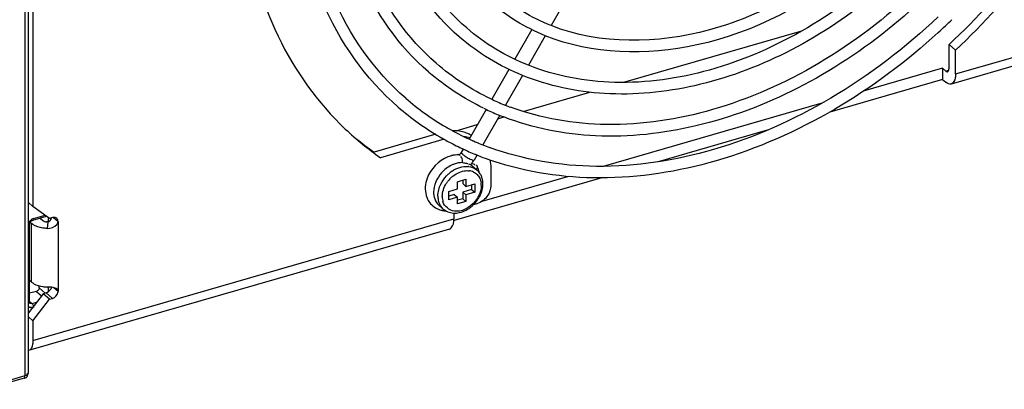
# Model space of a CAD drawing. Header units: inches. Extents: x 0 to 117, y 0 to 83.
# Tile 30 of 57: x 103.71 to 106.72, y 18.96 to 20.09. Entities that reach past the tile are written whole.
import ezdxf

# ---------------------------------------------------------------- set-up
doc = ezdxf.new("R2010")
doc.units = ezdxf.units.IN
doc.header["$LTSCALE"] = 6.431102
doc.header["$MEASUREMENT"] = 0
doc.layers.get('0').update_dxf_attribs({"linetype": 'CONTINUOUS'})

msp = doc.modelspace()

# ---------------------------------------------------------------- linework, layer by layer
at = {"color": 7, "linetype": 'CONTINUOUS'}
for p, q in [((103.7298, 18.9984), (103.7298, 21.5856)), ((103.7396, 19.0069), (103.7396, 21.5889)), ((103.7536, 21.5781), (103.7536, 19.5153)), ((106.575, 19.9206), (107.8621, 20.2922)), ((107.8489, 20.261), (106.5618, 19.8894)), ((105.3906, 20.1594), (105.3385, 20.0685)), ((105.279, 20.0559), (105.2271, 19.9652)), ((106.5464, 20.0698), (106.5442, 20.0677)), ((105.0582, 20.0332), (105.0569, 20.0342)), ((105.3206, 20.0374), (105.269, 19.9473)), ((105.5607, 19.8949), (106.1053, 20.0521)), ((106.575, 19.9932), (106.5553, 20.0102)), ((106.5553, 19.9377), (106.5553, 20.0102)), ((106.575, 19.9206), (106.575, 19.9932)), ((105.2094, 19.9344), (105.157, 19.843)), ((106.5356, 19.9377), (106.2927, 19.8675)), ((106.5356, 19.9377), (106.5455, 19.9291)), ((106.5356, 19.9377), (106.5356, 19.9036)), ((106.5551, 19.9347), (106.5553, 19.9377)), ((104.9647, 19.9253), (104.9635, 19.9264)), ((105.2512, 19.9162), (105.199, 19.8253)), ((106.5455, 19.9291), (106.5545, 19.9317)), ((106.5509, 19.9273), (106.5518, 19.9276)), ((106.5356, 19.9036), (106.1908, 19.804)), ((106.5356, 19.9036), (106.5455, 19.895)), ((105.2533, 19.8061), (105.4567, 19.8649)), ((106.1662, 19.831), (105.4979, 19.6381)), ((105.1394, 19.8123), (105.0873, 19.7216)), ((105.1812, 19.7942), (105.1295, 19.7042)), ((105.1751, 19.7836), (105.1935, 19.7889)), ((105.0476, 19.7468), (105.1125, 19.7655)), ((104.986, 19.736), (104.7973, 19.6816)), ((105.9986, 19.7485), (105.6654, 19.6523)), ((105.0117, 19.7207), (104.817, 19.6645)), ((105.1004, 19.7157), (105.0989, 19.7164)), ((105.0569, 19.6731), (105.055, 19.6738)), ((105.0697, 19.6909), (105.0635, 19.68)), ((105.0669, 19.6752), (105.0692, 19.6734)), ((105.1117, 19.6731), (105.1027, 19.6574)), ((105.1102, 19.6731), (105.1078, 19.6741)), ((105.0861, 19.6453), (105.0913, 19.6435)), ((105.0969, 19.6394), (105.1117, 19.6266)), ((105.1022, 19.6571), (105.1027, 19.6574)), ((105.1038, 19.6431), (105.1037, 19.6417)), ((105.1089, 19.6429), (105.1103, 19.6415)), ((105.1103, 19.6415), (105.1112, 19.6404)), ((105.1536, 19.6338), (105.1536, 19.5785)), ((105.391, 19.6072), (105.126, 19.5307)), ((105.4939, 19.6028), (105.0422, 19.4725)), ((105.0521, 19.5912), (105.0777, 19.5986)), ((105.0521, 19.5693), (105.0521, 19.5912)), ((105.0678, 19.5958), (105.0678, 19.5852)), ((105.0678, 19.5852), (105.0777, 19.5766)), ((105.0777, 19.5986), (105.0777, 19.5766)), ((105.0777, 19.5766), (105.1045, 19.5844)), ((105.0947, 19.5815), (105.0947, 19.5673)), ((105.1045, 19.5844), (105.1045, 19.5588)), ((105.0253, 19.5615), (105.0521, 19.5693)), ((105.0253, 19.5359), (105.0253, 19.5615)), ((105.0422, 19.5522), (105.0253, 19.5473)), ((105.0521, 19.5437), (105.0253, 19.5359)), ((105.0422, 19.5522), (105.0521, 19.5437)), ((105.0521, 19.523), (105.0521, 19.5437)), ((105.0947, 19.5673), (105.0678, 19.5596)), ((105.0678, 19.5596), (105.0777, 19.5511)), ((105.0678, 19.5596), (105.0678, 19.5389)), ((105.1045, 19.5588), (105.0777, 19.5511)), ((105.0777, 19.5511), (105.0777, 19.5304)), ((105.0947, 19.5673), (105.1045, 19.5588)), ((103.7536, 19.5153), (103.7396, 19.5274)), ((103.8047, 19.4789), (103.7536, 19.5153)), ((104.9954, 19.519), (105.0086, 19.5075)), ((105.0678, 19.5389), (105.0521, 19.5344)), ((105.0777, 19.5304), (105.0521, 19.523)), ((105.0678, 19.5389), (105.0777, 19.5304)), ((105.1109, 19.5236), (105.1008, 19.5206)), ((103.7532, 19.4735), (103.7954, 19.4856)), ((103.7554, 19.4787), (103.7907, 19.4889)), ((105.0407, 19.4953), (105.0407, 19.4777)), ((103.7433, 19.2227), (103.7433, 19.461)), ((103.7433, 19.461), (103.7433, 19.4609)), ((103.7452, 19.4669), (103.7496, 19.463)), ((103.7496, 19.284), (103.7496, 19.463)), ((103.7532, 19.4603), (103.7496, 19.463)), ((103.7536, 19.1061), (105.0407, 19.4777)), ((103.7547, 19.4762), (103.7542, 19.4781)), ((103.7756, 19.4799), (103.7837, 19.4728)), ((103.7995, 19.4679), (103.797, 19.4483)), ((103.8013, 19.4679), (103.8013, 19.4787)), ((103.8133, 19.4814), (103.8047, 19.4789)), ((103.8095, 19.478), (103.8108, 19.4785)), ((103.8164, 19.482), (103.8133, 19.4814)), ((103.816, 19.4819), (103.8303, 19.4692)), ((103.8303, 19.4692), (103.8303, 19.2561)), ((105.0275, 19.4465), (103.7404, 19.075)), ((103.7496, 19.284), (103.7433, 19.2895)), ((103.7724, 19.2671), (103.7723, 19.2729)), ((103.785, 19.2488), (103.7396, 19.1902)), ((103.764, 19.256), (103.7433, 19.25)), ((103.764, 19.256), (103.7797, 19.2425)), ((103.7724, 19.2671), (103.7913, 19.2508)), ((103.7936, 19.2512), (103.785, 19.2488)), ((103.8047, 19.2317), (103.785, 19.2488)), ((103.7967, 19.2524), (103.7936, 19.2512)), ((103.8133, 19.2342), (103.7936, 19.2512)), ((103.8013, 19.2554), (103.8013, 19.2693)), ((103.8155, 19.2675), (103.8099, 19.2684)), ((103.8303, 19.2561), (103.8178, 19.267)), ((103.83, 19.2529), (103.8303, 19.2561)), ((103.744, 19.2202), (103.744, 19.2203)), ((103.745, 19.2245), (103.7506, 19.219)), ((103.7506, 19.219), (103.7652, 19.2232)), ((103.7536, 19.1658), (103.8047, 19.2317)), ((103.8047, 19.2317), (103.8133, 19.2342)), ((103.7483, 19.2082), (103.7498, 19.2092)), ((103.7536, 19.1658), (103.7396, 19.1779)), ((103.7536, 19.1658), (103.7536, 19.1061)), ((103.7371, 19.0032), (103.7363, 19.0045)), ((103.7265, 18.9906), (103.6091, 18.9567)), ((103.61, 18.9638), (103.7298, 18.9984))]:
    msp.add_line(p, q, dxfattribs=at)
for points in [[(103.7433, 19.461), (103.7433, 19.4614), (103.7435, 19.4627), (103.7439, 19.4642), (103.7445, 19.4657), (103.7454, 19.4672), (103.7464, 19.4687), (103.7476, 19.47), (103.749, 19.4712), (103.7504, 19.4722)], [(103.7504, 19.4722), (103.7518, 19.4729), (103.7532, 19.4735)], [(103.7434, 19.2214), (103.7433, 19.2225), (103.7433, 19.2227)], [(103.744, 19.2202), (103.7439, 19.2203), (103.7437, 19.2207), (103.7434, 19.2214)]]:
    msp.add_lwpolyline(points, dxfattribs=at)
for centre, radius, start, end in [((105.2068, 21.4799), 1.945, 313.5312, 314.2285), ((105.2107, 21.4759), 1.9394, 312.5453, 313.4396), ((105.4244, 20.459), 0.8107, 229.1206, 239.7744), ((105.4824, 20.5389), 0.7683, 244.7103, 248.0565), ((105.4244, 20.459), 0.8461, 229.1217, 239.7058), ((105.4787, 20.5308), 0.7948, 244.1444, 244.8), ((105.4857, 20.5469), 0.777, 248.0511, 248.3282), ((105.4871, 20.5505), 0.7809, 248.329, 249.5269), ((105.4823, 20.5387), 0.8036, 244.8049, 248.0136), ((105.4859, 20.5475), 0.8131, 248.0095, 248.9226), ((105.4313, 20.4704), 0.824, 239.7622, 240.6351), ((105.3412, 20.4219), 0.9211, 226.6441, 235.3097), ((105.3218, 20.4393), 0.9215, 230.9618, 235.3092), ((105.4309, 20.4697), 0.8586, 239.6935, 240.169), ((105.4324, 20.4723), 0.8616, 240.1695, 241.4627), ((105.4327, 20.4729), 0.8268, 240.635, 241.4069), ((105.437, 20.481), 0.8361, 241.4133, 245.2568), ((105.4363, 20.4797), 0.87, 241.4665, 244.7447), ((105.4408, 20.4891), 0.845, 245.2513, 245.5599), ((105.442, 20.4917), 0.8478, 245.56, 246.1271), ((105.4454, 20.4994), 0.8563, 246.2443, 247.9338), ((105.4481, 20.5061), 0.8635, 247.932, 248.3281), ((105.4506, 20.5124), 0.8703, 248.3295, 249.7793), ((105.0543, 19.5873), 0.0859, 96.5936, 103.8046), ((105.0534, 19.5951), 0.0781, 88.8534, 96.6019), ((105.4393, 20.486), 0.877, 244.7412, 244.9681), ((105.1087, 19.7404), 0.0765, 236.7991, 238.1875), ((105.4401, 20.4876), 0.8788, 244.9681, 245.2985), ((105.4415, 20.4906), 0.882, 245.2987, 245.9609), ((105.148, 19.7819), 0.1343, 238.5705, 240.2495), ((105.4443, 20.4969), 0.8889, 245.9619, 247.3419), ((105.4466, 20.5025), 0.8951, 247.3408, 247.7563), ((105.4494, 20.5094), 0.9025, 247.925, 249.2325), ((105.4538, 20.5211), 0.915, 249.2344, 251.2948), ((105.0708, 19.5655), 0.0846, 109.9511, 116.1523), ((105.0794, 19.5831), 0.055, 82.8413, 84.5095), ((105.0658, 19.6026), 0.0482, 55.7248, 58.1639), ((105.0489, 19.6884), 0.0621, 313.3905, 323.6103), ((105.0679, 19.6056), 0.0445, 49.3631, 55.7733), ((105.05, 19.6877), 0.0608, 323.5939, 330.1357), ((105.0527, 19.6082), 0.0665, 20.4425, 28.8887), ((105.0594, 19.5653), 0.1067, 153.9145, 160.1235), ((105.0809, 19.5492), 0.1039, 127.6546, 138.4331), ((105.0946, 19.5372), 0.1046, 130.9278, 136.5502), ((105.0954, 19.5365), 0.0918, 131.0068, 142.1576), ((105.0915, 19.5409), 0.0998, 124.1611, 130.9541), ((105.0822, 19.5788), 0.0461, 75.4728, 83.1865), ((105.0831, 19.5821), 0.0426, 64.9119, 75.503), ((105.0828, 19.5933), 0.0441, 49.0952, 54.5981), ((105.0479, 19.6064), 0.0717, 12.4667, 20.4394), ((105.0451, 19.6057), 0.0745, 10.8561, 12.5067), ((105.0943, 19.5373), 0.0905, 142.1641, 147.7801), ((105.0689, 19.5801), 0.0559, 359.9448, 8.1201), ((105.0226, 19.5679), 0.069, 195.8608, 205.6877), ((105.0579, 19.5474), 0.0659, 179.9973, 181.8625), ((105.0553, 19.5473), 0.0633, 181.8343, 187.8134), ((105.0613, 19.5455), 0.0559, 179.9448, 188.1201), ((105.0326, 19.5915), 0.0983, 326.5828, 332.6612), ((105.0359, 19.5897), 0.0946, 332.676, 335.7637), ((105.0385, 19.5886), 0.0917, 335.7668, 338.0994), ((105.0503, 19.5465), 0.0582, 187.776, 196.0743), ((105.0562, 19.5448), 0.0507, 188.1089, 196.4783), ((105.0335, 19.589), 0.0959, 302.4947, 308.6988), ((105.0305, 19.5926), 0.1006, 308.6829, 314.6689), ((105.0301, 19.5932), 0.1013, 314.6554, 326.5677), ((105.0171, 19.5654), 0.0631, 239.0476, 248.0303), ((105.0186, 19.5691), 0.0671, 248.0374, 256.6105), ((105.0194, 19.5725), 0.0706, 256.6102, 264.902), ((105.0197, 19.5748), 0.0729, 264.8835, 267.4553), ((103.7994, 19.4909), 0.0239, 229.0342, 232.5694), ((103.7933, 19.4838), 0.0151, 282.395, 287.3224), ((103.8006, 19.3831), 0.1139, 261.7239, 268.178), ((103.7865, 19.2738), 0.0237, 295.5932, 303.5164)]:
    msp.add_arc(centre, radius, start, end, dxfattribs=at)
for points, knots in [([(106.9956, 21.2644), (106.9956, 21.0433), (106.865, 20.5836), (106.4921, 20.1267), (106.1031, 19.8684), (105.792, 19.7502), (105.4815, 19.716), (105.2827, 19.7545), (105.1935, 19.7889)], [0, 0, 0, 0, 0.25029, 0.518686, 0.650505, 0.775482, 0.891801, 1, 1, 1, 1]), ([(106.872, 21.2287), (106.872, 21.0299), (106.7539, 20.617), (106.4173, 20.2076), (106.0667, 19.9777), (105.7868, 19.874), (105.508, 19.8465), (105.3304, 19.8837), (105.251, 19.9159)], [0, 0, 0, 0, 0.250612, 0.519222, 0.651005, 0.775831, 0.891942, 1, 1, 1, 1]), ([(107.1926, 21.2107), (107.1662, 20.9887), (107.0149, 20.5419), (106.7279, 20.1715), (106.5553, 20.0102)], [0, 0, 0, 0, 0.486267, 1, 1, 1, 1]), ([(106.575, 19.9932), (106.7491, 20.1558), (107.0379, 20.5296), (107.1885, 20.9807), (107.2135, 21.2045)], [0, 0, 0, 0, 0.514018, 1, 1, 1, 1]), ([(106.7492, 21.1932), (106.7492, 21.0181), (106.645, 20.6538), (106.2931, 20.2268), (105.8213, 19.9717), (105.464, 19.9788), (105.3205, 20.0371)], [0, 0, 0, 0, 0.251684, 0.521373, 0.77736, 1, 1, 1, 1]), ([(105.0569, 20.0342), (104.976, 20.1043), (104.8426, 20.2936), (104.8036, 20.5191), (104.8028, 20.6345)], [0, 0, 0, 0, 0.4813, 1, 1, 1, 1]), ([(105.0801, 20.061), (105.0024, 20.1283), (104.8742, 20.3117), (104.8382, 20.5297), (104.8382, 20.6416)], [0, 0, 0, 0, 0.478906, 1, 1, 1, 1]), ([(104.9635, 19.9264), (104.8729, 20.0049), (104.7235, 20.2169), (104.68, 20.4696), (104.6792, 20.5988)], [0, 0, 0, 0, 0.481163, 1, 1, 1, 1]), ([(104.9867, 19.9531), (104.8993, 20.0288), (104.7552, 20.235), (104.7146, 20.4801), (104.7146, 20.6059)], [0, 0, 0, 0, 0.479027, 1, 1, 1, 1]), ([(104.8938, 19.846), (104.7969, 19.9301), (104.6369, 20.1589), (104.5918, 20.4309), (104.5918, 20.5705)], [0, 0, 0, 0, 0.479129, 1, 1, 1, 1]), ([(104.8707, 19.8192), (104.7705, 19.9061), (104.6053, 20.1408), (104.5572, 20.4204), (104.5564, 20.5634)], [0, 0, 0, 0, 0.481059, 1, 1, 1, 1]), ([(104.4022, 20.393), (104.4168, 20.27), (104.4804, 20.0331), (104.624, 19.8323), (104.7089, 19.7522)], [0, 0, 0, 0, 0.51476, 1, 1, 1, 1]), ([(106.3132, 20.3397), (106.1755, 20.2102), (105.8675, 20.0163), (105.4884, 20.0086), (105.3383, 20.0682)], [0, 0, 0, 0, 0.539312, 1, 1, 1, 1]), ([(106.3828, 20.2586), (106.2257, 20.1102), (105.9443, 19.9371), (105.5406, 19.8791), (105.3519, 19.9139), (105.2688, 19.9469)], [0, 0, 0, 0, 0.535889, 0.778022, 1, 1, 1, 1]), ([(106.4527, 20.1768), (106.3626, 20.0914), (106.1684, 19.9434), (105.8448, 19.7995), (105.5181, 19.7489), (105.3075, 19.7841), (105.214, 19.819)], [0, 0, 0, 0, 0.275497, 0.536923, 0.778401, 1, 1, 1, 1]), ([(106.522, 20.0954), (106.4223, 20.0008), (106.2075, 19.8365), (105.8493, 19.6764), (105.4873, 19.6193), (105.2537, 19.6575), (105.1498, 19.6958)], [0, 0, 0, 0, 0.275322, 0.536694, 0.778249, 1, 1, 1, 1]), ([(106.522, 20.047), (106.3294, 19.8702), (105.9881, 19.6632), (105.4978, 19.585), (105.2652, 19.619), (105.1604, 19.6544)], [0, 0, 0, 0, 0.531974, 0.774975, 1, 1, 1, 1]), ([(106.5518, 19.9276), (106.5528, 19.9282), (106.5544, 19.9305), (106.5549, 19.9332), (106.5551, 19.9347)], [0, 0, 0, 0, 0.421845, 1, 1, 1, 1]), ([(106.5455, 19.9291), (106.5463, 19.9284), (106.548, 19.9273), (106.5501, 19.927), (106.5509, 19.9273)], [0, 0, 0, 0, 0.559224, 1, 1, 1, 1]), ([(106.575, 19.9206), (106.575, 19.9167), (106.5745, 19.9057), (106.5692, 19.8916), (106.5618, 19.8895)], [0, 0, 0, 0, 0.336539, 1, 1, 1, 1]), ([(105.0635, 19.68), (105.0622, 19.6778), (105.0609, 19.6767), (105.055, 19.6728), (105.0565, 19.6737), (105.0569, 19.6739)], [0, 0, 0, 0, 0.685283, 0.899243, 1, 1, 1, 1]), ([(105.0603, 19.6709), (105.0598, 19.6713), (105.0587, 19.6722), (105.0575, 19.6728), (105.0569, 19.6731)], [0, 0, 0, 0, 0.496879, 1, 1, 1, 1]), ([(105.0641, 19.6657), (105.0637, 19.666), (105.0626, 19.6666), (105.0613, 19.6664), (105.0607, 19.6662)], [0, 0, 0, 0, 0.466719, 1, 1, 1, 1]), ([(105.0627, 19.6804), (105.0623, 19.6801), (105.0642, 19.6778), (105.0655, 19.6772), (105.0668, 19.6764)], [0, 0, 0, 0, 0.229694, 1, 1, 1, 1]), ([(105.0791, 19.6475), (105.08, 19.6472), (105.0815, 19.6468), (105.0829, 19.6462), (105.0834, 19.6458)], [0, 0, 0, 0, 0.609945, 1, 1, 1, 1]), ([(105.0944, 19.6589), (105.096, 19.6583), (105.0985, 19.6575), (105.1012, 19.6568), (105.1022, 19.6571)], [0, 0, 0, 0, 0.635388, 1, 1, 1, 1]), ([(105.1112, 19.6404), (105.1128, 19.6382), (105.1134, 19.6327), (105.1098, 19.6301), (105.1086, 19.6293)], [0, 0, 0, 0, 0.657936, 1, 1, 1, 1]), ([(105.1247, 19.58), (105.1247, 19.5787), (105.1246, 19.5759), (105.1244, 19.5732), (105.1242, 19.5718)], [0, 0, 0, 0, 0.494449, 1, 1, 1, 1]), ([(103.743, 19.461), (103.7429, 19.4604), (103.7424, 19.4592), (103.7414, 19.4583), (103.7409, 19.4579)], [0, 0, 0, 0, 0.458516, 1, 1, 1, 1]), ([(103.797, 19.4483), (103.7927, 19.4484), (103.7777, 19.4498), (103.7623, 19.4541), (103.7532, 19.4603)], [0, 0, 0, 0, 0.277985, 1, 1, 1, 1]), ([(103.7533, 19.4731), (103.7538, 19.4731), (103.7551, 19.4739), (103.7548, 19.4754), (103.7547, 19.4762)], [0, 0, 0, 0, 0.368781, 1, 1, 1, 1]), ([(103.7849, 19.4719), (103.7856, 19.4713), (103.7873, 19.4702), (103.7891, 19.4695), (103.7901, 19.4692)], [0, 0, 0, 0, 0.475709, 1, 1, 1, 1]), ([(103.7901, 19.4692), (103.7911, 19.4689), (103.7932, 19.4685), (103.7954, 19.4687), (103.7965, 19.469)], [0, 0, 0, 0, 0.471421, 1, 1, 1, 1]), ([(103.8266, 19.4603), (103.8271, 19.461), (103.8282, 19.4625), (103.829, 19.4642), (103.8294, 19.465)], [0, 0, 0, 0, 0.511874, 1, 1, 1, 1]), ([(103.8294, 19.465), (103.8297, 19.4657), (103.8301, 19.4671), (103.8303, 19.4685), (103.8303, 19.4692)], [0, 0, 0, 0, 0.514891, 1, 1, 1, 1]), ([(105.0276, 19.4465), (105.0296, 19.4471), (105.0398, 19.4542), (105.0407, 19.4681), (105.0407, 19.4777)], [0, 0, 0, 0, 0.183402, 1, 1, 1, 1]), ([(103.7496, 19.284), (103.7516, 19.2823), (103.762, 19.2752), (103.7745, 19.2718), (103.7842, 19.2704)], [0, 0, 0, 0, 0.212757, 1, 1, 1, 1]), ([(103.7698, 19.2589), (103.7693, 19.2584), (103.7679, 19.2576), (103.7663, 19.2581), (103.7656, 19.2585)], [0, 0, 0, 0, 0.458914, 1, 1, 1, 1]), ([(103.7723, 19.2666), (103.7723, 19.2653), (103.7719, 19.2626), (103.7708, 19.2599), (103.7698, 19.2589)], [0, 0, 0, 0, 0.497798, 1, 1, 1, 1]), ([(103.8045, 19.2584), (103.8038, 19.2575), (103.8022, 19.256), (103.8005, 19.2546), (103.7995, 19.254)], [0, 0, 0, 0, 0.502791, 1, 1, 1, 1]), ([(103.8303, 19.2561), (103.8303, 19.2573), (103.8298, 19.2596), (103.8284, 19.2615), (103.8276, 19.2623)], [0, 0, 0, 0, 0.505971, 1, 1, 1, 1]), ([(103.7436, 19.2227), (103.7438, 19.222), (103.7428, 19.2196), (103.7402, 19.2199), (103.7388, 19.22)], [0, 0, 0, 0, 0.342213, 1, 1, 1, 1]), ([(103.7393, 19.2124), (103.7397, 19.211), (103.7407, 19.2083), (103.7435, 19.207), (103.7447, 19.207)], [0, 0, 0, 0, 0.533396, 1, 1, 1, 1]), ([(103.7506, 19.219), (103.7494, 19.2186), (103.747, 19.2183), (103.7443, 19.219), (103.7436, 19.2199)], [0, 0, 0, 0, 0.545251, 1, 1, 1, 1]), ([(103.7447, 19.207), (103.7453, 19.2071), (103.7465, 19.2073), (103.7477, 19.2079), (103.7483, 19.2082)], [0, 0, 0, 0, 0.446515, 1, 1, 1, 1]), ([(103.7549, 19.2101), (103.7551, 19.2094), (103.7553, 19.2082), (103.7554, 19.2069), (103.7554, 19.2063)], [0, 0, 0, 0, 0.529163, 1, 1, 1, 1]), ([(103.7536, 19.1061), (103.7536, 19.1022), (103.7531, 19.0913), (103.7478, 19.0771), (103.7404, 19.075)], [0, 0, 0, 0, 0.336539, 1, 1, 1, 1]), ([(103.7265, 18.9906), (103.7296, 18.9915), (103.736, 18.993), (103.7384, 19.0007), (103.7371, 19.0032)], [0, 0, 0, 0, 0.53602, 1, 1, 1, 1]), ([(103.7266, 18.99), (103.7275, 18.99), (103.73, 18.9926), (103.7284, 18.9955), (103.7278, 18.9974)], [0, 0, 0, 0, 0.301493, 1, 1, 1, 1])]:
    msp.add_open_spline(points, degree=3, knots=knots, dxfattribs=at)
for points in [[(105.3383, 20.0682), (105.2785, 20.0919), (105.2218, 20.1258), (105.1732, 20.1679)], [(105.3205, 20.0371), (105.2588, 20.0622), (105.2003, 20.0976), (105.1499, 20.1412)], [(105.2688, 19.9469), (105.2005, 19.9741), (105.1357, 20.0129), (105.0801, 20.061)], [(105.251, 19.9159), (105.1812, 19.9442), (105.1151, 19.984), (105.0582, 20.0332)], [(105.1541, 19.8442), (105.094, 19.8727), (105.037, 19.9095), (104.9867, 19.9531)], [(105.132, 19.8155), (105.072, 19.8446), (105.0152, 19.8817), (104.9647, 19.9253)], [(106.5618, 19.8895), (106.5563, 19.8878), (106.5498, 19.8913), (106.5455, 19.895)], [(105.0581, 19.7458), (105.0515, 19.7468), (105.0447, 19.7472), (105.038, 19.747)], [(105.0916, 19.7337), (105.0814, 19.7399), (105.0698, 19.7439), (105.0581, 19.7458)], [(105.0719, 19.7295), (105.078, 19.7289), (105.084, 19.7277), (105.0899, 19.726)], [(105.0338, 19.6707), (105.0042, 19.6635), (104.977, 19.6396), (104.9636, 19.6123)], [(105.0671, 19.6495), (105.0674, 19.6549), (105.0683, 19.6621), (105.0641, 19.6657)], [(105.0692, 19.6734), (105.072, 19.6712), (105.075, 19.6692), (105.078, 19.6673)], [(105.0814, 19.6653), (105.0856, 19.6629), (105.0899, 19.6607), (105.0944, 19.6589)], [(105.0335, 19.6415), (105.0278, 19.6387), (105.0224, 19.6353), (105.0174, 19.6314)], [(105.0354, 19.6235), (105.0496, 19.6331), (105.0677, 19.6394), (105.0847, 19.6378)], [(105.0671, 19.6495), (105.0586, 19.6496), (105.05, 19.648), (105.0419, 19.6451)], [(105.0671, 19.6495), (105.0712, 19.6494), (105.0752, 19.6486), (105.0791, 19.6475)], [(105.0863, 19.6376), (105.0941, 19.6366), (105.1019, 19.6338), (105.1084, 19.6292)], [(105.0937, 19.6459), (105.0971, 19.6469), (105.1035, 19.6466), (105.1038, 19.6431)], [(105.151, 19.6583), (105.1528, 19.6503), (105.1536, 19.642), (105.1536, 19.6338)], [(105.0032, 19.6181), (104.989, 19.6021), (104.9788, 19.5802), (104.9788, 19.5588)], [(105.0011, 19.5841), (105.0056, 19.5933), (105.0116, 19.6018), (105.0186, 19.6092)], [(105.0352, 19.6058), (105.0456, 19.6149), (105.0589, 19.6219), (105.0726, 19.6242)], [(105.0726, 19.6242), (105.0775, 19.625), (105.0827, 19.6251), (105.0877, 19.6245)], [(105.1012, 19.6207), (105.1052, 19.6188), (105.109, 19.6162), (105.1122, 19.613)], [(105.1214, 19.6152), (105.1188, 19.6194), (105.1155, 19.6233), (105.1117, 19.6266)], [(105.1122, 19.613), (105.1154, 19.6098), (105.1181, 19.6059), (105.1201, 19.6018)], [(105.1259, 19.6059), (105.1247, 19.6091), (105.1232, 19.6123), (105.1214, 19.6152)], [(105.1287, 19.5955), (105.1281, 19.5991), (105.1272, 19.6025), (105.1259, 19.6059)], [(104.9591, 19.6016), (104.9531, 19.5851), (104.9514, 19.5659), (104.9562, 19.549)], [(104.992, 19.5474), (104.992, 19.56), (104.9955, 19.5728), (105.0011, 19.5841)], [(105.0054, 19.5456), (105.0054, 19.5595), (105.0104, 19.5738), (105.0178, 19.5856)], [(105.1201, 19.6018), (105.1222, 19.5974), (105.1235, 19.5927), (105.1242, 19.588)], [(105.1236, 19.5543), (105.1274, 19.5638), (105.1297, 19.5741), (105.1297, 19.5843)], [(105.1297, 19.5843), (105.1297, 19.588), (105.1294, 19.5918), (105.1287, 19.5955)], [(105.1536, 19.5785), (105.1536, 19.5685), (105.15, 19.5583), (105.1447, 19.5499)], [(104.9788, 19.5588), (104.9788, 19.552), (104.9798, 19.545), (104.9822, 19.5385)], [(105.1167, 19.5478), (105.1056, 19.5254), (105.0823, 19.5054), (105.0576, 19.5014)], [(105.1447, 19.5499), (105.1371, 19.5378), (105.1247, 19.5275), (105.1109, 19.5236)], [(105.1242, 19.5718), (105.1231, 19.5635), (105.1204, 19.5553), (105.1167, 19.5478)], [(104.9604, 19.538), (104.9629, 19.5328), (104.9661, 19.5279), (104.9699, 19.5236)], [(104.9699, 19.5236), (104.9741, 19.5188), (104.9792, 19.5146), (104.9847, 19.5113)], [(104.9822, 19.5385), (104.9849, 19.5311), (104.9895, 19.5241), (104.9954, 19.519)], [(105.0086, 19.5075), (105.0018, 19.5134), (104.9968, 19.5218), (104.9943, 19.5304)], [(105.0425, 19.5011), (105.0274, 19.5029), (105.0119, 19.5158), (105.0075, 19.5304)], [(105.0086, 19.5075), (105.0127, 19.504), (105.0175, 19.5011), (105.0225, 19.4991)], [(105.0225, 19.4991), (105.0333, 19.4947), (105.0461, 19.4942), (105.0575, 19.4966)], [(105.0576, 19.5014), (105.0526, 19.5006), (105.0475, 19.5005), (105.0425, 19.5011)], [(105.0575, 19.4966), (105.0672, 19.4986), (105.0766, 19.5027), (105.085, 19.508)], [(103.7554, 19.4787), (103.7484, 19.4766), (103.742, 19.4702), (103.7396, 19.4633)], [(103.797, 19.4483), (103.8076, 19.448), (103.82, 19.4519), (103.8266, 19.4603)], [(103.7995, 19.4679), (103.805, 19.4678), (103.8091, 19.4751), (103.8102, 19.4804)], [(103.8262, 19.4792), (103.8236, 19.4814), (103.8197, 19.4823), (103.8164, 19.482)], [(103.8303, 19.4692), (103.8303, 19.4728), (103.8289, 19.4768), (103.8262, 19.4792)], [(103.8099, 19.2684), (103.8056, 19.2689), (103.8013, 19.2692), (103.797, 19.2693)], [(103.81, 19.2684), (103.809, 19.2647), (103.807, 19.2612), (103.8045, 19.2584)], [(103.8133, 19.2342), (103.8213, 19.2365), (103.8285, 19.2447), (103.83, 19.2529)], [(103.8276, 19.2623), (103.8245, 19.2655), (103.8198, 19.2667), (103.8155, 19.2675)], [(103.7506, 19.219), (103.7531, 19.2168), (103.7541, 19.2133), (103.7549, 19.2101)], [(103.7298, 18.9984), (103.7339, 18.9996), (103.7396, 19.0026), (103.7396, 19.0069)]]:
    msp.add_open_spline(points, degree=3, dxfattribs=at)

doc.saveas('drawing.dxf')
